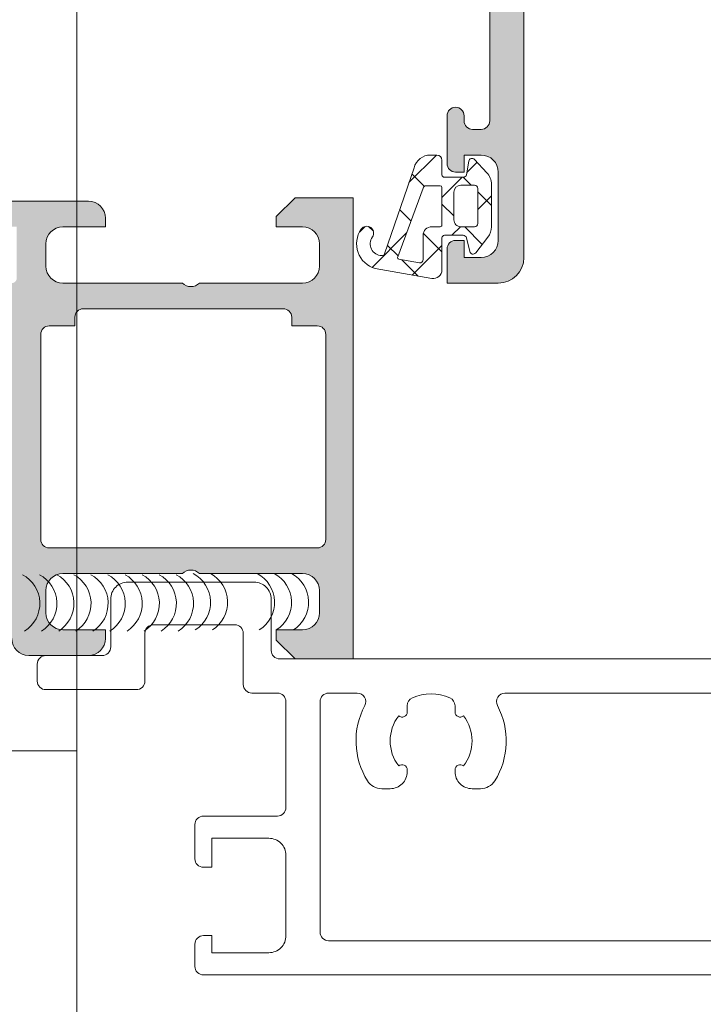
# Model space of a CAD drawing. Header units: millimetres. Extents: x 213386 to 506888, y 183055 to 450952.
# Tile 95 of 256: x 373104 to 373144, y 296768 to 296826. Entities that reach past the tile are written whole.
import ezdxf

# ---------------------------------------------------------------- set-up
doc = ezdxf.new("R2010")
doc.units = ezdxf.units.MM
doc.layers.add('FASÁDA DETAILNÍ', color=255, linetype='Continuous', lineweight=0)

msp = doc.modelspace()

# ---------------------------------------------------------------- hatches: boundary and pattern name
at = {"layer": 'FASÁDA DETAILNÍ'}
h = msp.add_hatch(color=256, dxfattribs=at)
edge = h.paths.add_edge_path(flags=16)
edge.add_ellipse((373131.12, 296839.496), major_axis=(-0.5, 0), ratio=1, start_angle=89.99702, end_angle=180.00298)
edge.add_line((373131.62, 296839.496), (373131.62, 296857.496))
edge.add_ellipse((373131.12, 296857.496), major_axis=(-0.5, 0), ratio=1, start_angle=179.99702, end_angle=270.00298)
edge.add_line((373131.12, 296857.996), (373118.62, 296857.996))
edge.add_ellipse((373118.62, 296857.496), major_axis=(-0.5, 0), ratio=1, start_angle=270.0025, end_angle=359.9975)
edge.add_line((373118.12, 296857.496), (373118.12, 296844.893))
edge.add_ellipse((373116.62, 296844.893), major_axis=(-1.5, 0), ratio=1, start_angle=89.99996, end_angle=180.00004, ccw=False)
edge.add_line((373116.62, 296843.393), (373103.62, 296843.393))
edge.add_ellipse((373103.62, 296842.893), major_axis=(-0.5, 0), ratio=1, start_angle=-90.00004, end_angle=0.00004)
edge.add_line((373103.12, 296842.893), (373103.12, 296839.496))
edge.add_ellipse((373103.62, 296839.496), major_axis=(-0.5, 0), ratio=1, start_angle=-0.00004, end_angle=90.00004)
edge.add_line((373103.62, 296838.996), (373131.12, 296838.996))
edge = h.paths.add_edge_path()
edge.add_line((373132.32, 296810.196), (373129.32, 296810.196))
edge.add_line((373129.32, 296810.196), (373129.32, 296812.196))
edge.add_arc((373129.82, 296812.196), 0.5, 89.99702, 180.00298, ccw=False)
edge.add_line((373129.82, 296812.696), (373130.32, 296812.696))
edge.add_line((373130.32, 296812.696), (373130.32, 296811.696))
edge.add_line((373130.32, 296811.696), (373131.32, 296811.696))
edge.add_arc((373131.32, 296812.696), 1, 270.00367, 359.99633)
edge.add_line((373132.32, 296812.696), (373132.32, 296816.696))
edge.add_arc((373131.32, 296816.696), 1, 0.00172, 89.99828)
edge.add_line((373131.32, 296817.696), (373130.32, 296817.696))
edge.add_line((373130.32, 296817.696), (373130.32, 296816.696))
edge.add_line((373130.32, 296816.696), (373129.82, 296816.696))
edge.add_arc((373129.82, 296817.196), 0.5, 180.00064, 269.99936, ccw=False)
edge.add_line((373129.32, 296817.196), (373129.32, 296819.996))
edge.add_arc((373129.82, 296819.996), 0.5, 0, 180, ccw=False)
edge.add_line((373130.32, 296819.996), (373130.32, 296819.696))
edge.add_arc((373130.82, 296819.696), 0.5, 180.00123, 269.99877)
edge.add_line((373130.82, 296819.196), (373131.32, 296819.196))
edge.add_arc((373131.32, 296819.696), 0.5, 270.00778, 359.99222)
edge.add_line((373131.82, 296819.696), (373131.82, 296830.996))
edge.add_arc((373131.32, 296830.996), 0.5, 0.0025, 89.9975)
edge.add_line((373131.32, 296831.496), (373130.82, 296831.496))
edge.add_arc((373130.82, 296830.996), 0.5, 89.99282, 180.00718)
edge.add_line((373130.32, 296830.996), (373130.32, 296830.696))
edge.add_arc((373129.82, 296830.696), 0.5, 270.0072, 359.9928, ccw=False)
edge.add_line((373129.82, 296830.196), (373125.32, 296830.196))
edge.add_arc((373125.32, 296830.696), 0.5, 180.00064, 269.99936, ccw=False)
edge.add_line((373124.82, 296830.696), (373124.82, 296831.496))
edge.add_arc((373125.32, 296831.496), 0.5, 89.99702, 180.00298, ccw=False)
edge.add_line((373125.32, 296831.996), (373127.32, 296831.996))
edge.add_arc((373127.32, 296832.496), 0.5, 270.00778, 359.99222)
edge.add_line((373127.82, 296832.496), (373127.82, 296832.996))
edge.add_arc((373128.32, 296832.996), 0.5, 89.99282, 180.00718, ccw=False)
edge.add_line((373128.32, 296833.496), (373131.32, 296833.496))
edge.add_arc((373131.32, 296833.996), 0.5, 270.00631, 359.99369)
edge.add_line((373131.82, 296833.996), (373131.82, 296835.696))
edge.add_arc((373130.32, 296835.696), 1.5, 359.99878, 450.00122)
edge.add_line((373130.32, 296837.196), (373104.32, 296837.196))
edge.add_arc((373104.32, 296836.696), 0.5, 89.99761, 180.00239)
edge.add_line((373103.82, 296836.696), (373103.82, 296832.496))
edge.add_arc((373104.32, 296832.496), 0.5, 180.00064, 269.99936)
edge.add_line((373104.32, 296831.996), (373106.32, 296831.996))
edge.add_arc((373106.32, 296831.496), 0.5, 0.0025, 89.9975, ccw=False)
edge.add_line((373106.82, 296831.496), (373106.82, 296830.696))
edge.add_arc((373106.32, 296830.696), 0.5, 270.00602, 359.99398, ccw=False)
edge.add_line((373106.32, 296830.196), (373101.32, 296830.196))
edge.add_line((373101.32, 296830.196), (373100.562, 296830.413))
edge.add_arc((373100.48, 296830.125), 0.3, 73.99998, 142.09519)
edge.add_arc((373100.006, 296830.493), 0.3, 270.00003, 322.09528, ccw=False)
edge.add_line((373100.006, 296830.193), (373097.942, 296830.193))
edge.add_arc((373097.942, 296830.593), 0.4, 158.02623, 270.00007, ccw=False)
edge.add_line((373097.571, 296830.743), (373098.387, 296832.766))
edge.add_arc((373098.573, 296832.691), 0.2, 65.85891, 158.02609, ccw=False)
edge.add_line((373098.655, 296832.874), (373101.038, 296831.805))
edge.add_arc((373101.12, 296831.988), 0.2, 245.85897, 360.8199)
edge.add_line((373101.32, 296831.991), (373101.32, 296843.295))
edge.add_arc((373101.129, 296843.303), 0.192, 357.47778, 451.04445)
edge.add_line((373101.125, 296843.495), (373100.705, 296843.495))
edge.add_line((373100.705, 296843.495), (373098.239, 296842.063))
edge.add_arc((373098.088, 296842.323), 0.3, 195.99997, 300.1792, ccw=False)
edge.add_line((373097.8, 296842.24), (373097.372, 296843.732))
edge.add_line((373097.372, 296843.732), (373096.874, 296844.595))
edge.add_arc((373097.22, 296844.795), 0.4, 90.00003, 209.99999, ccw=False)
edge.add_line((373097.22, 296845.195), (373101.328, 296845.195))
edge.add_line((373101.328, 296845.195), (373115.82, 296845.193))
edge.add_arc((373115.82, 296845.693), 0.5, 269.97959, 360.00002)
edge.add_line((373116.32, 296845.693), (373116.32, 296851.096))
edge.add_arc((373115.82, 296851.096), 0.5, 359.99996, 450.00004)
edge.add_line((373115.82, 296851.596), (373113.32, 296851.596))
edge.add_arc((373113.32, 296852.096), 0.5, 179.99996, 270.00004, ccw=False)
edge.add_line((373112.82, 296852.096), (373112.82, 296853.396))
edge.add_arc((373113.32, 296853.396), 0.5, 89.99761, 180.00239, ccw=False)
edge.add_line((373113.32, 296853.896), (373113.82, 296853.896))
edge.add_line((373113.82, 296853.896), (373113.82, 296852.896))
edge.add_line((373113.82, 296852.896), (373115.32, 296852.896))
edge.add_arc((373115.32, 296853.896), 1, 270.00182, 359.99818)
edge.add_line((373116.32, 296853.896), (373116.32, 296857.896))
edge.add_arc((373115.32, 296857.896), 1, 0.00397, 89.99603)
edge.add_line((373115.32, 296858.896), (373113.82, 296858.896))
edge.add_line((373113.82, 296858.896), (373113.82, 296857.896))
edge.add_line((373113.82, 296857.896), (373113.32, 296857.896))
edge.add_arc((373113.32, 296858.396), 0.5, 179.99702, 270.00298, ccw=False)
edge.add_line((373112.82, 296858.396), (373112.82, 296859.696))
edge.add_arc((373113.32, 296859.696), 0.5, 90.00064, 179.99936, ccw=False)
edge.add_line((373113.32, 296860.196), (373132.32, 296860.196))
edge.add_arc((373132.32, 296858.696), 1.5, -0.00112, 90.00112, ccw=False)
edge.add_line((373133.82, 296858.696), (373133.82, 296811.696))
edge.add_arc((373132.32, 296811.696), 1.5, 270.0023, 359.9977, ccw=False)
h = msp.add_hatch(dxfattribs=at)
h.set_pattern_fill('ANSI37', color=256, scale=0.625, angle=90, style=0)
h.set_pattern_definition([(135, (397960.6383, 280090.6958), (-1.40316502, -1.40316502), []), (225, (397960.6383, 280090.6958), (1.40316502, -1.40316502), [])])
edge = h.paths.add_edge_path(flags=16)
edge.add_ellipse((373128.418, 296812.998), major_axis=(-0.498, 0), ratio=1, start_angle=-90.19258, end_angle=0.25472, ccw=False)
edge.add_line((373128.42, 296813.496), (373128.92, 296813.496))
edge.add_ellipse((373128.92, 296813.596), major_axis=(-0.1, 0), ratio=1, start_angle=89.99183, end_angle=180.00874)
edge.add_line((373129.02, 296813.596), (373129.02, 296815.796))
edge.add_ellipse((373128.92, 296815.796), major_axis=(-0.1, 0), ratio=1, start_angle=180.00152, end_angle=269.99848)
edge.add_line((373128.92, 296815.896), (373128.108, 296815.896))
edge.add_ellipse((373128.108, 296815.696), major_axis=(-0.2, 0), ratio=1, start_angle=270.00243, end_angle=344.31138)
edge.add_line((373127.916, 296815.75), (373126.428, 296811.732))
edge.add_ellipse((373126.522, 296811.697), major_axis=(-0.1, 0), ratio=1, start_angle=-20.31218, end_angle=79.67772)
edge.add_line((373126.504, 296811.599), (373127.714, 296811.379))
edge.add_ellipse((373127.72, 296811.579), major_axis=(-0.2, 0), ratio=1, start_angle=88.13503, end_angle=180.00104)
edge.add_line((373127.92, 296811.579), (373127.92, 296812.996))
edge = h.paths.add_edge_path(flags=16)
edge.add_ellipse((373130.92, 296813.696), major_axis=(-0.2, 0), ratio=1, start_angle=89.99976, end_angle=180.00024)
edge.add_line((373131.12, 296813.696), (373131.12, 296815.73))
edge.add_ellipse((373130.92, 296815.73), major_axis=(-0.2, 0), ratio=1, start_angle=179.99865, end_angle=270.00049)
edge.add_line((373130.92, 296815.93), (373130.12, 296815.93))
edge.add_ellipse((373130.12, 296815.53), major_axis=(-0.4, 0), ratio=1, start_angle=270.00126, end_angle=359.99802)
edge.add_line((373129.72, 296815.53), (373129.72, 296813.896))
edge.add_ellipse((373130.12, 296813.896), major_axis=(-0.4, 0), ratio=1, start_angle=-0.00044, end_angle=90.00101)
edge.add_line((373130.12, 296813.496), (373130.92, 296813.496))
edge = h.paths.add_edge_path()
edge.add_arc((373130.844, 296812.096), 0.2, 195.00152, 319.99768, ccw=False)
edge.add_line((373130.65, 296812.044), (373130.46, 296812.847))
edge.add_arc((373130.267, 296812.796), 0.2, 15.00286, 89.99725)
edge.add_line((373130.267, 296812.996), (373129.17, 296812.996))
edge.add_arc((373129.17, 296812.846), 0.15, 89.99604, 180.00396)
edge.add_line((373129.02, 296812.846), (373129.02, 296810.963))
edge.add_arc((373128.52, 296810.963), 0.5, -99.93357, 0.00022, ccw=False)
edge.add_line((373128.434, 296810.47), (373125.114, 296811.052))
edge.add_arc((373125.52, 296812.496), 1.5, 144.91245, 254.29308, ccw=False)
edge.add_arc((373124.62, 296813.128), 0.4, -35.088, 144.912, ccw=False)
edge.add_arc((373125.501, 296812.494), 0.686, 143.85881, 269.51564)
edge.add_arc((373125.515, 296811.957), 0.15, 262.50392, 340.98385)
edge.add_line((373125.657, 296811.908), (373127.385, 296816.954))
edge.add_arc((373128.351, 296816.696), 1, 89.99943, 165.04109, ccw=False)
edge.add_line((373128.351, 296817.696), (373128.72, 296817.696))
edge.add_arc((373128.72, 296817.396), 0.3, 0.00319, 89.99604, ccw=False)
edge.add_line((373129.02, 296817.396), (373129.02, 296816.546))
edge.add_arc((373129.17, 296816.546), 0.15, 179.99507, 270.00493)
edge.add_line((373129.17, 296816.396), (373130.267, 296816.396))
edge.add_arc((373130.267, 296816.596), 0.2, 270.00261, 344.99763)
edge.add_line((373130.46, 296816.544), (373130.589, 296817.347))
edge.add_arc((373130.782, 296817.296), 0.2, 44.99256, 165.01021, ccw=False)
edge.add_line((373130.924, 296817.437), (373131.65, 296816.661))
edge.add_arc((373130.92, 296815.978), 1, -0.00003, 43.11854, ccw=False)
edge.add_line((373131.92, 296815.978), (373131.92, 296813.499))
edge.add_arc((373130.92, 296813.499), 1, 322.17221, 359.99994, ccw=False)
edge.add_line((373131.71, 296812.886), (373130.997, 296811.967))
h = msp.add_hatch(color=256, dxfattribs=at)
edge = h.paths.add_edge_path()
edge.add_arc((373103.7, 296791.896), 0.12, 270, 360, ccw=False)
edge.add_line((373103.7, 296791.776), (373100.94, 296791.776))
edge.add_arc((373100.94, 296791.476), 0.3, 450, 540)
edge.add_line((373100.64, 296791.476), (373100.64, 296790.496))
edge.add_arc((373100.94, 296790.496), 0.3, 180, 270)
edge.add_line((373100.94, 296790.196), (373102.82, 296790.196))
edge.add_arc((373103.088, 296790.117), 0.279, 88.83713, 163.57541, ccw=False)
edge.add_line((373103.093, 296790.396), (373103.547, 296790.396))
edge.add_arc((373103.553, 296790.117), 0.279, 16.41988, 91.16459, ccw=False)
edge.add_line((373103.82, 296790.196), (373103.82, 296789.396))
edge.add_arc((373104.82, 296789.396), 1, 180, 270)
edge.add_line((373104.82, 296788.396), (373108.32, 296788.396))
edge.add_arc((373108.32, 296789.396), 1, 270.00114, 359.99886)
edge.add_line((373109.32, 296789.396), (373109.32, 296789.896))
edge.add_line((373109.32, 296789.896), (373106.82, 296789.896))
edge.add_arc((373106.82, 296790.896), 1, 180.0026, 269.9974, ccw=False)
edge.add_line((373105.82, 296790.896), (373105.82, 296792.196))
edge.add_arc((373106.82, 296792.196), 1, 90.00301, 179.99699, ccw=False)
edge.add_line((373106.82, 296793.196), (373113.82, 296793.196))
edge.add_arc((373114.32, 296792.671), 0.725, 46.40382, 133.59618, ccw=False)
edge.add_line((373114.82, 296793.196), (373120.854, 296793.196))
edge.add_arc((373120.854, 296792.196), 1, 360.00301, 449.99699, ccw=False)
edge.add_line((373121.854, 296792.196), (373121.854, 296790.896))
edge.add_arc((373120.854, 296790.896), 1, 270.0026, 359.9974, ccw=False)
edge.add_line((373120.854, 296789.896), (373119.32, 296789.896))
edge.add_line((373119.32, 296789.896), (373119.32, 296789.296))
edge.add_line((373119.32, 296789.296), (373120.42, 296788.196))
edge.add_line((373120.42, 296788.196), (373123.82, 296788.196))
edge.add_line((373123.82, 296788.196), (373123.82, 296815.196))
edge.add_line((373123.82, 296815.196), (373120.42, 296815.196))
edge.add_line((373120.42, 296815.196), (373119.32, 296814.096))
edge.add_line((373119.32, 296814.096), (373119.32, 296813.496))
edge.add_line((373119.32, 296813.496), (373120.854, 296813.496))
edge.add_arc((373120.854, 296812.496), 1, 360.0026, 449.9974, ccw=False)
edge.add_line((373121.854, 296812.496), (373121.854, 296811.196))
edge.add_arc((373120.854, 296811.196), 1, 270.00301, 359.99699, ccw=False)
edge.add_line((373120.854, 296810.196), (373114.82, 296810.196))
edge.add_arc((373114.32, 296810.721), 0.725, 226.40382, 313.59618, ccw=False)
edge.add_line((373113.82, 296810.196), (373106.82, 296810.196))
edge.add_arc((373106.82, 296811.196), 1, 180.00301, 269.99699, ccw=False)
edge.add_line((373105.82, 296811.196), (373105.82, 296812.496))
edge.add_arc((373106.82, 296812.496), 1, 90.0026, 179.9974, ccw=False)
edge.add_line((373106.82, 296813.496), (373109.32, 296813.496))
edge.add_line((373109.32, 296813.496), (373109.32, 296813.996))
edge.add_arc((373108.32, 296813.996), 1, 360.00114, 449.99886)
edge.add_line((373108.32, 296814.996), (373103.82, 296814.996))
edge.add_arc((373103.82, 296814.496), 0.5, 449.99882, 540.00118)
edge.add_line((373103.32, 296814.496), (373103.32, 296813.496))
edge.add_line((373103.32, 296813.496), (373104.12, 296813.496))
edge.add_line((373104.12, 296813.496), (373104.12, 296810.496))
edge.add_arc((373103.82, 296810.496), 0.3, 269.99949, 360.00051, ccw=False)
edge.add_arc((373103.553, 296810.274), 0.279, 268.83541, 343.58012, ccw=False)
edge.add_line((373103.547, 296809.996), (373103.093, 296809.996))
edge.add_arc((373103.088, 296810.274), 0.279, 196.42459, 271.16287, ccw=False)
edge.add_line((373102.82, 296810.196), (373100.94, 296810.196))
edge.add_arc((373100.94, 296809.896), 0.3, 450, 540)
edge.add_line((373100.64, 296809.896), (373100.64, 296808.916))
edge.add_arc((373100.94, 296808.916), 0.3, 180, 270)
edge.add_line((373100.94, 296808.616), (373103.7, 296808.616))
edge.add_arc((373103.7, 296808.496), 0.12, 360, 450, ccw=False)
edge.add_line((373103.82, 296808.496), (373103.82, 296804.196))
edge.add_arc((373103.32, 296804.196), 0.5, 270, 360, ccw=False)
edge.add_line((373103.32, 296803.696), (373102.62, 296803.696))
edge.add_line((373102.62, 296803.696), (373100.227, 296805.077))
edge.add_arc((373100.158, 296804.957), 0.138, 420, 547.70244)
edge.add_arc((373105, 296805.405), 5, 185.34923, 251.2906)
edge.add_arc((373103.235, 296800.196), 0.5, 288.7094, 431.2906, ccw=False)
edge.add_arc((373105, 296794.986), 5, 108.7094, 174.65077)
edge.add_arc((373100.158, 296795.434), 0.138, 172.29756, 300)
edge.add_line((373100.227, 296795.314), (373102.62, 296796.696))
edge.add_line((373102.62, 296796.696), (373103.32, 296796.696))
edge.add_arc((373103.32, 296796.196), 0.5, 360, 450, ccw=False)
edge.add_line((373103.82, 296796.196), (373103.82, 296791.896))
edge = h.paths.add_edge_path(flags=16)
edge.add_arc((373121.72, 296807.196), 0.5, 360, 450, ccw=False)
edge.add_line((373122.22, 296807.196), (373122.22, 296795.196))
edge.add_arc((373121.72, 296795.196), 0.5, 270, 360, ccw=False)
edge.add_line((373121.72, 296794.696), (373106.02, 296794.696))
edge.add_arc((373106.02, 296795.196), 0.5, 180, 270, ccw=False)
edge.add_line((373105.52, 296795.196), (373105.52, 296807.196))
edge.add_arc((373106.02, 296807.196), 0.5, 90, 180, ccw=False)
edge.add_line((373106.02, 296807.696), (373107.52, 296807.696))
edge.add_line((373107.52, 296807.696), (373107.52, 296808.196))
edge.add_arc((373108.02, 296808.196), 0.5, 90, 180, ccw=False)
edge.add_line((373108.02, 296808.696), (373119.72, 296808.696))
edge.add_arc((373119.72, 296808.196), 0.5, 360, 450, ccw=False)
edge.add_line((373120.22, 296808.196), (373120.22, 296807.696))
edge.add_line((373120.22, 296807.696), (373121.72, 296807.696))

# ---------------------------------------------------------------- linework, layer by layer
for p, q in [((373107.638, 307967.154), (373107.638, 288952.655)), ((373107.638, 307967.154), (373107.638, 293752.655)), ((373107.638, 296850.37), (373107.638, 296377.655)), ((373120.42, 296815.196), (373119.32, 296814.096)), ((373123.82, 296815.196), (373120.42, 296815.196)), ((373123.82, 296788.196), (373123.82, 296815.196)), ((373108.32, 296814.996), (373103.82, 296814.996)), ((373109.32, 296813.496), (373109.32, 296813.996)), ((373119.32, 296814.096), (373119.32, 296813.496)), ((373106.82, 296813.496), (373109.32, 296813.496)), ((373119.32, 296813.496), (373120.854, 296813.496)), ((373105.82, 296811.196), (373105.82, 296812.496)), ((373121.854, 296812.496), (373121.854, 296811.196)), ((373113.82, 296810.196), (373106.82, 296810.196)), ((373120.854, 296810.196), (373114.82, 296810.196)), ((373107.52, 296807.696), (373107.52, 296808.196)), ((373108.02, 296808.696), (373119.72, 296808.696)), ((373120.22, 296808.196), (373120.22, 296807.696)), ((373106.02, 296807.696), (373107.52, 296807.696)), ((373120.22, 296807.696), (373121.72, 296807.696)), ((373105.52, 296795.196), (373105.52, 296807.196)), ((373122.22, 296807.196), (373122.22, 296795.196)), ((373121.72, 296794.696), (373106.02, 296794.696)), ((373106.82, 296793.196), (373113.82, 296793.196)), ((373114.82, 296793.196), (373120.854, 296793.196)), ((373105.82, 296790.896), (373105.82, 296792.196)), ((373121.854, 296792.196), (373121.854, 296790.896)), ((373109.32, 296789.896), (373106.82, 296789.896)), ((373109.32, 296789.396), (373109.32, 296789.896)), ((373120.854, 296789.896), (373119.32, 296789.896)), ((373119.32, 296789.896), (373119.32, 296789.296)), ((373119.32, 296789.296), (373120.42, 296788.196)), ((373104.82, 296788.396), (373108.32, 296788.396)), ((373120.42, 296788.196), (373123.82, 296788.196)), ((373101.638, 296782.807), (373107.638, 296782.807))]:
    msp.add_line(p, q, dxfattribs=at)
for points in [[(373133.82, 296858.696), (373133.82, 296811.696), (373133.82, 296811.696, -0.41419), (373132.32, 296810.196), (373132.32, 296810.196), (373129.32, 296810.196), (373129.32, 296812.196), (373129.32, 296812.196, -0.414244), (373129.82, 296812.696), (373130.32, 296812.696), (373130.32, 296811.696), (373131.32, 296811.696), (373131.32, 296811.696, 0.414176), (373132.32, 296812.696), (373132.32, 296816.696), (373132.32, 296816.696, 0.414196), (373131.32, 296817.696), (373130.32, 296817.696), (373130.32, 296816.696), (373129.82, 296816.696), (373129.82, 296816.696, -0.414207), (373129.32, 296817.196), (373129.32, 296819.996), (373129.32, 296819.996, -1), (373130.32, 296819.996), (373130.32, 296819.696), (373130.32, 296819.696, 0.414201), (373130.82, 296819.196), (373131.32, 296819.196), (373131.32, 296819.196, 0.414134), (373131.82, 296819.696), (373131.82, 296830.996)], [(373238.056, 296788.196), (373119.52, 296788.196, -0.414214), (373119.02, 296788.696), (373119.02, 296791.696, 0.414214), (373118.02, 296792.696), (373110.62, 296792.696, 0.414214), (373109.62, 296791.696), (373109.62, 296788.896, -0.414214), (373109.12, 296788.396), (373105.82, 296788.396, 0.414214), (373105.32, 296787.896), (373105.32, 296786.896, 0.414214), (373105.82, 296786.396), (373111.12, 296786.396, 0.414214), (373111.62, 296786.896), (373111.62, 296789.696, -0.414214), (373112.12, 296790.196), (373116.886, 296790.196, -0.414214), (373117.386, 296789.696), (373117.386, 296786.696, 0.414214), (373117.886, 296786.196), (373119.386, 296786.196, -0.414214), (373119.886, 296785.696), (373119.886, 296779.496, -0.414214), (373119.386, 296778.996), (373115.05, 296778.996, 0.414214), (373114.55, 296778.496), (373114.55, 296776.496, 0.414201), (373115.05, 296775.996), (373115.55, 296775.996), (373115.55, 296777.696), (373118.886, 296777.696, -0.414214), (373119.886, 296776.696), (373119.886, 296771.996, -0.414214), (373118.886, 296770.996), (373115.55, 296770.996), (373115.55, 296771.996), (373115.05, 296771.996, 0.41422), (373114.55, 296771.496), (373114.55, 296770.196, 0.414214), (373115.05, 296769.696), (373238.056, 296769.696, 0.414214)], [(373236.056, 296771.696), (373122.386, 296771.696, -0.414214), (373121.886, 296772.196), (373121.886, 296785.696, -0.414214), (373122.386, 296786.196), (373124.06, 296786.196, -0.565741), (373124.502, 296785.461, 0.267763), (373124.654, 296781.066, 0.258777), (373125.502, 296780.596), (373125.987, 296780.596, 0.414214), (373126.987, 296781.596), (373126.987, 296781.702, 0.64518), (373126.489, 296781.927, -0.341732), (373126.489, 296784.865, 0.64518), (373126.987, 296785.09), (373126.987, 296785.458, -0.298217), (373127.287, 296785.916, -0.208712), (373129.487, 296785.916, -0.298217), (373129.787, 296785.458), (373129.787, 296785.09, 0.64518), (373130.285, 296784.865, -0.341732), (373130.285, 296781.927, 0.64518), (373129.787, 296781.702), (373129.787, 296781.596, 0.414214), (373130.787, 296780.596), (373131.271, 296780.596, 0.258777), (373132.12, 296781.066, 0.267763), (373132.272, 296785.461, -0.565741), (373132.714, 296786.196), (373226.74, 296786.196, -0.565741)]]:
    msp.add_lwpolyline(points, format="xyb", dxfattribs=at)
msp.add_lwpolyline([(373130.997, 296811.967, -0.606792), (373130.65, 296812.044), (373130.46, 296812.847), (373130.46, 296812.847, 0.339427), (373130.267, 296812.996), (373129.17, 296812.996), (373129.17, 296812.996, 0.414254), (373129.02, 296812.846), (373129.02, 296810.963), (373129.02, 296810.963, -0.465956), (373128.434, 296810.47), (373125.114, 296811.052), (373125.114, 296811.052, -0.517137), (373124.293, 296813.358, -1), (373124.947, 296812.898, 0.610743), (373125.496, 296811.808, 0.356477), (373125.657, 296811.908), (373127.385, 296816.954), (373127.385, 296816.954, -0.339657), (373128.351, 296817.696), (373128.72, 296817.696), (373128.72, 296817.696, -0.414177), (373129.02, 296817.396), (373129.02, 296816.546), (373129.02, 296816.546, 0.414264), (373129.17, 296816.396), (373130.267, 296816.396), (373130.267, 296816.396, 0.33943), (373130.46, 296816.544), (373130.589, 296817.347), (373130.589, 296817.347, -0.577453), (373130.924, 296817.437), (373131.65, 296816.661), (373131.65, 296816.661, -0.190392), (373131.92, 296815.978), (373131.92, 296813.499), (373131.92, 296813.499, -0.16657), (373131.71, 296812.886), (373130.997, 296811.967)], format="xyb", close=True, dxfattribs=at)
at = {"layer": 'FASÁDA DETAILNÍ', "extrusion": (0, 0, -1)}
for points in [[(-373127.92, 296812.996, 0.416502), (-373128.42, 296813.496), (-373128.92, 296813.496), (-373128.92, 296813.496, -0.4143), (-373129.02, 296813.596), (-373129.02, 296815.796), (-373129.02, 296815.796, -0.414198), (-373128.92, 296815.896), (-373128.108, 296815.896), (-373128.108, 296815.896, -0.336095), (-373127.916, 296815.75), (-373126.428, 296811.732), (-373126.428, 296811.732, -0.466254), (-373126.504, 296811.599), (-373127.714, 296811.379), (-373127.714, 296811.379, -0.423785), (-373127.92, 296811.579), (-373127.92, 296812.996)], [(-373130.92, 296813.496, -0.414216), (-373131.12, 296813.696), (-373131.12, 296815.73), (-373131.12, 296815.73, -0.414223), (-373130.92, 296815.93), (-373130.12, 296815.93), (-373130.12, 296815.93, -0.414197), (-373129.72, 296815.53), (-373129.72, 296813.896), (-373129.72, 296813.896, -0.414221), (-373130.12, 296813.496), (-373130.92, 296813.496)]]:
    msp.add_lwpolyline(points, format="xyb", close=True, dxfattribs=at)
at = {"layer": 'FASÁDA DETAILNÍ'}
for centre, radius, start, end in [((373108.32, 296813.996), 1, 0.00114, 89.99886), ((373106.82, 296812.496), 1, 90.0026, 179.9974), ((373120.854, 296812.496), 1, 0.0026, 89.9974), ((373106.82, 296811.196), 1, 180.00301, 269.99699), ((373120.854, 296811.196), 1, 270.00301, 359.99699), ((373114.32, 296810.721), 0.725, 226.40382, 313.59618), ((373108.02, 296808.196), 0.5, 90, 180), ((373119.72, 296808.196), 0.5, 0, 90), ((373106.02, 296807.196), 0.5, 90, 180), ((373121.72, 296807.196), 0.5, 0, 90), ((373106.02, 296795.196), 0.5, 180, 270), ((373121.72, 296795.196), 0.5, 270, 0), ((373106.82, 296792.196), 1, 90.00301, 179.99699), ((373114.32, 296792.671), 0.725, 46.40382, 133.59618), ((373113.563, 296791.512), 1.906, 302.03205, 62.03205), ((373114.563, 296791.512), 1.906, 302.03205, 62.03205), ((373117.309, 296791.512), 1.906, 302.03205, 62.03205), ((373118.309, 296791.512), 1.906, 302.03205, 62.03205), ((373119.309, 296791.512), 1.906, 302.03205, 62.03205), ((373120.854, 296792.196), 1, 0.00301, 89.99699), ((373103.564, 296791.444), 1.906, 302.03205, 62.03205), ((373104.564, 296791.444), 1.906, 302.03205, 62.03205), ((373105.564, 296791.444), 1.906, 302.03205, 62.03205), ((373106.564, 296791.444), 1.906, 302.03205, 62.03205), ((373107.564, 296791.444), 1.906, 302.03205, 62.03205), ((373108.564, 296791.444), 1.906, 302.03205, 62.03205), ((373109.564, 296791.444), 1.906, 302.03205, 62.03205), ((373110.564, 296791.444), 1.906, 302.03205, 62.03205), ((373111.564, 296791.444), 1.906, 302.03205, 62.03205), ((373112.564, 296791.444), 1.906, 302.03205, 62.03205), ((373106.82, 296790.896), 1, 180.0026, 269.9974), ((373120.854, 296790.896), 1, 270.0026, 359.9974), ((373104.82, 296789.396), 1, 180, 270), ((373108.32, 296789.396), 1, 270.00114, 359.99886)]:
    msp.add_arc(centre, radius, start, end, dxfattribs=at)

doc.saveas('drawing.dxf')
